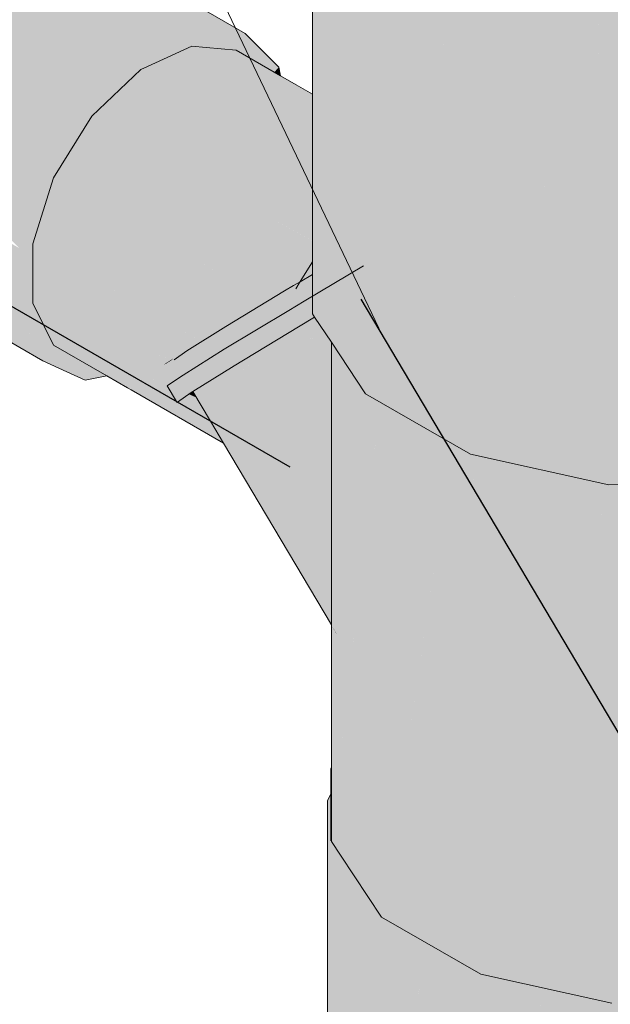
# Model space of a CAD drawing. Header units: millimetres. Extents: x -261 to 187, y -214 to 106.
# Tile 241 of 256: x -158.049 to -157.596, y -142.163 to -141.407. Entities that reach past the tile are written whole.
import ezdxf

# ---------------------------------------------------------------- set-up
doc = ezdxf.new("R2010")
doc.units = ezdxf.units.MM
doc.header["$LTSCALE"] = 0.005
doc.header["$MEASUREMENT"] = 0
for name, color, linetype, lineweight in [('AP-Condutos Ar condicionado', 4, 'Continuous', 25), ('AP-Conexões Ar condicionado', 9, 'Continuous', 18), ('AP-Sentido conduto Ar condicionado', 9, 'Continuous', 30), ('DI-Indicação peça', 7, 'Continuous', 15)]:
    doc.layers.add(name, color=color, linetype=linetype, lineweight=lineweight)

msp = doc.modelspace()

# ---------------------------------------------------------------- hatches: boundary and pattern name
at = {"layer": 'AP-Condutos Ar condicionado', "linetype": 'Continuous'}
for points in [[(-158.71097, -141.01693), (-157.78007, -141.55439), (-159.82788, -140.3347)], [(-159.94267, -140.52493), (-159.93912, -140.5321), (-159.8928, -140.55864), (-159.45221, -140.81108), (-159.89829, -140.55082), (-159.45221, -140.81108), (-159.93912, -140.5321), (-159.21078, -140.95526), (-159.93381, -140.54281), (-158.95952, -141.10531), (-157.84193, -141.75055), (-159.80538, -140.59704), (-159.86941, -140.55942), (-159.87313, -140.55796), (-159.86941, -140.55942), (-159.9083, -140.53657), (-159.90792, -140.53711), (-159.87589, -140.55637), (-159.88162, -140.55463), (-159.87589, -140.55637), (-159.88924, -140.55009), (-159.88359, -140.55346), (-159.90093, -140.54707), (-159.88359, -140.55346), (-159.88924, -140.55009), (-159.90109, -140.54685), (-159.91251, -140.54253), (-159.90109, -140.54685), (-159.90164, -140.54606), (-159.90109, -140.54685), (-159.88924, -140.55009), (-159.90354, -140.54335), (-159.88924, -140.55009), (-159.87589, -140.55637), (-159.90792, -140.53711), (-159.907, -140.53843), (-159.90597, -140.5399), (-159.90573, -140.54024), (-159.90597, -140.5399), (-159.907, -140.53843), (-159.90792, -140.53711), (-159.9083, -140.53657), (-159.93118, -140.52313), (-159.93302, -140.52342), (-159.93118, -140.52313), (-159.93924, -140.51839), (-159.93655, -140.52138), (-159.93371, -140.52353), (-159.93655, -140.52138), (-159.93694, -140.5216), (-159.93655, -140.52138), (-159.93924, -140.51839), (-159.94866, -140.51286), (-159.94759, -140.51502), (-159.94178, -140.51837), (-159.94759, -140.51502), (-159.94236, -140.51836), (-159.93821, -140.52084), (-159.94236, -140.51836), (-159.94759, -140.51502), (-159.94743, -140.51533), (-159.94595, -140.51832)], [(-157.93744, -141.67155), (-157.93244, -141.66843), (-157.93142, -141.6673), (-157.93852, -141.67177)], [(-157.92131, -141.69594), (-157.92208, -141.69648), (-157.9119, -141.70024), (-157.91295, -141.69848)]]:
    msp.add_hatch(color=151, dxfattribs=at).paths.add_polyline_path(points)
at = {"layer": 'AP-Conexões Ar condicionado', "linetype": 'Continuous'}
for points in [[(-157.82474, -141.63302), (-157.82302, -141.61851), (-157.82474, -141.63302), (-157.82302, -141.63561), (-157.81022, -141.65486), (-157.81022, -141.64338), (-157.81628, -141.6316), (-157.81022, -141.64338), (-157.81022, -141.62799), (-157.81022, -141.64338), (-157.81008, -141.62791), (-157.81022, -141.62781), (-157.81008, -141.62791), (-157.81022, -141.62757), (-157.81008, -141.62791), (-157.81022, -141.64338), (-157.81022, -141.65486), (-157.784, -141.69429), (-157.79259, -141.6175), (-157.80574, -141.62533), (-157.81022, -141.61113), (-157.81022, -141.62017), (-157.81022, -141.61113), (-157.81553, -141.61405), (-157.81022, -141.61113), (-157.81028, -141.61093), (-157.80574, -141.62533), (-157.79259, -141.6175), (-157.784, -141.69429), (-157.76291, -141.59984), (-157.75417, -141.56068), (-157.784, -141.57845), (-157.784, -141.61239), (-157.784, -141.59528), (-157.784, -141.57845), (-157.79984, -141.55276), (-157.79615, -141.58568), (-157.79439, -141.60147), (-157.81475, -141.59675), (-157.82089, -141.60041), (-157.81475, -141.59675), (-157.81022, -141.5978), (-157.81022, -141.59406), (-157.81022, -141.5978), (-157.79439, -141.60147), (-157.79615, -141.58568), (-157.81022, -141.58438), (-157.79615, -141.58568), (-157.79984, -141.55276), (-157.784, -141.57845), (-157.75417, -141.56068), (-157.784, -141.69429), (-157.70362, -141.74069), (-157.70362, -141.54557), (-157.73958, -141.552), (-157.70362, -141.54557), (-157.71389, -141.5367), (-157.7164, -141.53819), (-157.71389, -141.5367), (-157.74317, -141.51144), (-157.74541, -141.52144), (-157.784, -141.52714), (-157.74541, -141.52144), (-157.74317, -141.51144), (-157.70362, -141.54557), (-157.70682, -141.53242), (-157.70676, -141.53246), (-157.70449, -141.5311), (-157.70676, -141.53246), (-157.70362, -141.53427), (-157.70362, -141.53059), (-157.70362, -141.44667), (-157.70362, -141.43229), (-157.70362, -141.44821), (-157.64744, -141.45335), (-157.70362, -141.44821), (-157.70362, -141.74069), (-157.62619, -141.46132), (-157.63155, -141.4548), (-157.62619, -141.46132), (-157.62456, -141.45544), (-157.6061, -141.3888), (-157.70362, -141.36719), (-157.6061, -141.3888), (-157.59751, -141.39012), (-157.59751, -141.45792), (-157.59751, -141.47178), (-157.5412, -141.46307), (-157.59751, -141.47178), (-157.59751, -141.76422), (-157.51476, -141.46549), (-157.51288, -141.45869), (-157.59751, -141.76422), (-157.48399, -141.76078), (-157.48399, -141.45422), (-157.49136, -141.45536), (-157.48399, -141.45422), (-157.49301, -141.38696), (-157.48399, -141.45422), (-157.48399, -141.38669), (-157.48399, -141.3877), (-157.48399, -141.45422), (-157.48151, -141.45383), (-157.48399, -141.45422), (-157.48399, -141.46882), (-157.481, -141.46742), (-157.48086, -141.45373), (-157.481, -141.46742), (-157.48399, -141.46882), (-157.48399, -141.76078), (-157.43731, -141.44699), (-157.48018, -141.38658), (-157.48399, -141.35438), (-157.59751, -141.35781), (-157.48399, -141.35438), (-157.48018, -141.38658), (-157.43731, -141.44699), (-157.48399, -141.76078), (-157.41016, -141.44279), (-157.40794, -141.43326), (-157.39652, -141.38405), (-157.39101, -141.36034), (-157.40794, -141.43326), (-157.38957, -141.42467), (-157.40794, -141.43326), (-157.48399, -141.76078), (-157.38271, -141.73098), (-157.38271, -141.42147), (-157.38271, -141.3579), (-157.38271, -141.36177), (-157.37679, -141.4187), (-157.38271, -141.36177), (-157.38271, -141.42147), (-157.38271, -141.44075), (-157.37536, -141.43243), (-157.375, -141.41786), (-157.37536, -141.43243), (-157.38271, -141.44075), (-157.38271, -141.73098), (-157.35372, -141.40791), (-157.37346, -141.35517), (-157.38271, -141.32458), (-157.37346, -141.35517), (-157.35372, -141.40791), (-157.38271, -141.73098), (-157.33049, -141.39705), (-157.32755, -141.37827), (-157.32155, -141.3399), (-157.31773, -141.31545), (-157.32755, -141.37827), (-157.31682, -141.36611), (-157.32755, -141.37827), (-157.38271, -141.73098), (-157.31118, -141.67998), (-157.31118, -141.35972), (-157.31118, -141.31078), (-157.29989, -141.29757), (-157.29925, -141.27426), (-157.31118, -141.27358), (-157.29925, -141.27426), (-157.29925, -141.29057), (-157.29778, -141.27434), (-157.29444, -141.23752), (-157.29925, -141.24788), (-157.29925, -141.2341), (-157.29925, -141.24788), (-157.29444, -141.23752), (-157.29778, -141.27434), (-157.28582, -141.27503), (-157.29643, -141.44447), (-157.31118, -141.67998), (-157.29643, -141.6482), (-157.28175, -141.61658), (-157.28175, -141.26627), (-157.28175, -141.21018), (-157.28378, -141.27064), (-157.28175, -141.21018), (-157.28943, -141.18221), (-157.29194, -141.20987), (-157.29925, -141.20965), (-157.29194, -141.20987), (-157.28943, -141.18221), (-157.29925, -141.14639), (-157.29925, -141.18294), (-157.29925, -141.14639), (-157.55474, -141.20193), (-157.70362, -141.33429), (-157.71062, -141.36564), (-157.7049, -141.43181), (-157.71062, -141.36564), (-157.72381, -141.42472), (-157.72822, -141.44447), (-157.72559, -141.4327), (-157.7274, -141.42864), (-157.72559, -141.4327), (-157.72723, -141.42879), (-157.7301, -141.42236), (-157.73021, -141.42232), (-157.7301, -141.42236), (-157.75981, -141.35579), (-157.73702, -141.41977), (-157.73717, -141.41971), (-157.73686, -141.42023), (-157.72992, -141.4397), (-157.74204, -141.41789), (-157.74451, -141.41342), (-157.74221, -141.41782), (-157.73036, -141.4404), (-157.73263, -141.44408), (-157.75136, -141.47437), (-157.73263, -141.44408), (-157.73036, -141.4404), (-157.74221, -141.41782), (-157.75023, -141.41481), (-157.76387, -141.4097), (-157.77026, -141.4073), (-157.75857, -141.44176), (-157.7528, -141.47669), (-157.75909, -141.48686), (-157.74747, -141.50895), (-157.75909, -141.48686), (-157.76057, -141.48925), (-157.75271, -141.50593), (-157.76057, -141.48925), (-157.7661, -141.4982), (-157.76821, -141.50161), (-157.77125, -141.50652), (-157.76821, -141.50161), (-157.7661, -141.4982), (-157.76057, -141.48925), (-157.75909, -141.48686), (-157.7528, -141.47669), (-157.75857, -141.44176), (-157.77026, -141.4073), (-157.77276, -141.40637), (-157.784, -141.37832), (-157.784, -141.40215), (-157.784, -141.43949), (-157.784, -141.48787), (-157.784, -141.49916), (-157.784, -141.48787), (-157.78792, -141.4856), (-157.784, -141.48787), (-157.784, -141.43949), (-157.784, -141.37832), (-157.77276, -141.40637), (-157.77026, -141.4073), (-157.76387, -141.4097), (-157.77841, -141.38328), (-157.76387, -141.4097), (-157.75023, -141.41481), (-157.74221, -141.41782), (-157.76648, -141.39389), (-157.74221, -141.41782), (-157.74451, -141.41342), (-157.74204, -141.41789), (-157.72992, -141.4397), (-157.74148, -141.41809), (-157.72992, -141.4397), (-157.73686, -141.42023), (-157.73764, -141.41953), (-157.74349, -141.41433), (-157.73764, -141.41953), (-157.73686, -141.42023), (-157.73717, -141.41971), (-157.73702, -141.41977), (-157.75981, -141.35579), (-157.77187, -141.36129), (-157.75981, -141.35579), (-157.77345, -141.35171), (-157.77507, -141.35135), (-157.784, -141.32363), (-157.784, -141.34937), (-157.784, -141.36682), (-157.79255, -141.37072), (-157.784, -141.36682), (-157.784, -141.32363), (-157.77507, -141.35135), (-157.77345, -141.35171), (-157.75981, -141.35579), (-157.76057, -141.35457), (-157.75981, -141.35579), (-157.76022, -141.35464), (-157.77747, -141.3274), (-157.76022, -141.35464), (-157.76797, -141.33288), (-157.76022, -141.35464), (-157.75981, -141.35579), (-157.75825, -141.35508), (-157.75981, -141.35579), (-157.7301, -141.42236), (-157.72723, -141.42879), (-157.72989, -141.42244), (-157.72723, -141.42879), (-157.72559, -141.4327), (-157.72514, -141.43065), (-157.72612, -141.42978), (-157.72514, -141.43065), (-157.72728, -141.42342), (-157.72914, -141.42272), (-157.72728, -141.42342), (-157.75806, -141.35512), (-157.72728, -141.42342), (-157.72514, -141.43065), (-157.72381, -141.42472), (-157.72647, -141.42372), (-157.72381, -141.42472), (-157.73889, -141.35937), (-157.72381, -141.42472), (-157.71069, -141.36595), (-157.71162, -141.36541), (-157.74085, -141.34854), (-157.7422, -141.34776), (-157.74085, -141.34854), (-157.71069, -141.36595), (-157.70362, -141.33429), (-157.70761, -141.33199), (-157.784, -141.28789), (-157.78673, -141.28379), (-157.81305, -141.2442), (-157.784, -141.28789), (-157.70362, -141.33429), (-157.55474, -141.20193), (-157.81305, -141.16197), (-157.81305, -141.22555), (-157.81305, -141.16197), (-157.81305, -141.15457), (-157.81879, -141.16108), (-157.82474, -141.22662), (-157.81859, -141.28303), (-157.81305, -141.28136), (-157.81305, -141.2735), (-157.80592, -141.30208), (-157.80564, -141.30251), (-157.78795, -141.32135), (-157.79366, -141.36973), (-157.78873, -141.32794), (-157.78795, -141.32135), (-157.79633, -141.31651), (-157.80564, -141.30251), (-157.80592, -141.30208), (-157.80991, -141.29609), (-157.80817, -141.30422), (-157.804, -141.31208), (-157.7942, -141.36925), (-157.804, -141.31208), (-157.80817, -141.30422), (-157.80684, -141.31044), (-157.80817, -141.30422), (-157.80991, -141.29609), (-157.81305, -141.29136), (-157.81305, -141.29429), (-157.81305, -141.29136), (-157.81859, -141.28303), (-157.81305, -141.3029), (-157.81859, -141.28303), (-157.82474, -141.22662), (-157.82474, -141.26352), (-157.82146, -141.27547), (-157.81994, -141.28099), (-157.81619, -141.30504), (-157.81807, -141.28784), (-157.81619, -141.30504), (-157.81305, -141.30611), (-157.81305, -141.30599), (-157.81305, -141.30611), (-157.81305, -141.30685), (-157.81281, -141.30699), (-157.81174, -141.30761), (-157.7945, -141.36898), (-157.79385, -141.37131), (-157.79431, -141.36915), (-157.79385, -141.37131), (-157.80171, -141.43791), (-157.8061, -141.47511), (-157.80171, -141.43791), (-157.79424, -141.37466), (-157.79385, -141.37131), (-157.79502, -141.37184), (-157.79385, -141.37131), (-157.79477, -141.36874), (-157.79622, -141.36745), (-157.79477, -141.36874), (-157.79385, -141.37131), (-157.7945, -141.36898), (-157.81174, -141.30761), (-157.79935, -141.35605), (-157.81174, -141.30761), (-157.81281, -141.30699), (-157.81245, -141.30829), (-157.81281, -141.30699), (-157.81305, -141.30886), (-157.81305, -141.31805), (-157.81305, -141.3205), (-157.80193, -141.36238), (-157.81305, -141.3205), (-157.81305, -141.31805), (-157.81305, -141.30886), (-157.81281, -141.30699), (-157.81305, -141.30737), (-157.81281, -141.30699), (-157.81305, -141.30685), (-157.81552, -141.31121), (-157.81305, -141.33385), (-157.81552, -141.31121), (-157.81305, -141.30685), (-157.81305, -141.30611), (-157.81619, -141.30504), (-157.81666, -141.30477), (-157.81619, -141.30504), (-157.81994, -141.28099), (-157.82122, -141.27908), (-157.81961, -141.30307), (-157.81885, -141.31438), (-157.81305, -141.34327), (-157.81305, -141.34912), (-157.8108, -141.35449), (-157.81305, -141.34912), (-157.81239, -141.35308), (-157.80825, -141.37788), (-157.81239, -141.35308), (-157.81305, -141.34912), (-157.81305, -141.35249), (-157.81305, -141.36131), (-157.81305, -141.38007), (-157.81305, -141.36131), (-157.81305, -141.35249), (-157.81305, -141.34912), (-157.81649, -141.34943), (-157.8144, -141.38068), (-157.81305, -141.38675), (-157.8144, -141.38068), (-157.81305, -141.40072), (-157.81061, -141.43711), (-157.80813, -141.47393), (-157.80735, -141.48568), (-157.81022, -141.56954), (-157.80735, -141.48568), (-157.81022, -141.51), (-157.8189, -141.58358), (-157.81305, -141.534), (-157.80735, -141.48568), (-157.81305, -141.48239), (-157.80735, -141.48568), (-157.81305, -141.47868), (-157.80735, -141.48568), (-157.81228, -141.47154), (-157.80735, -141.48568), (-157.80813, -141.47393), (-157.81061, -141.43711), (-157.81305, -141.46266), (-157.81305, -141.46934), (-157.81305, -141.47109), (-157.81305, -141.46934), (-157.81305, -141.46266), (-157.81061, -141.43711), (-157.81305, -141.40072), (-157.81305, -141.42817), (-157.81305, -141.43689), (-157.81305, -141.42817), (-157.81305, -141.40072), (-157.8144, -141.38068), (-157.8203, -141.34604), (-157.8144, -141.38068), (-157.81649, -141.34943), (-157.81305, -141.34912), (-157.81305, -141.34327), (-157.81885, -141.31438), (-157.81961, -141.30307), (-157.82057, -141.30251), (-157.81961, -141.30307), (-157.82122, -141.27908), (-157.82474, -141.27378), (-157.82474, -141.30011), (-157.82474, -141.32), (-157.82474, -141.3421), (-157.82474, -141.3854), (-157.82474, -141.43585), (-157.82474, -141.46434), (-157.82474, -141.47564), (-157.82474, -141.59302), (-157.82474, -141.6027), (-157.82474, -141.61953)], [(-158.05181, -141.3163), (-158.08966, -141.31291), (-158.09912, -141.31723), (-158.13075, -141.33403), (-158.12595, -141.32946), (-158.13314, -141.33274), (-158.16414, -141.36227), (-158.17473, -141.37235), (-158.16531, -141.36415), (-158.17473, -141.37235), (-158.17239, -141.3737), (-158.17152, -141.3742), (-158.16952, -141.37096), (-158.13136, -141.33461), (-158.13081, -141.33409), (-157.98129, -141.41451), (-158.13081, -141.33409), (-158.13136, -141.33461), (-158.17152, -141.3742), (-157.9991, -141.47375), (-157.97991, -141.42121), (-157.9991, -141.47375), (-157.97401, -141.44985), (-157.95752, -141.43414), (-157.98185, -141.41182), (-158.06092, -141.33928), (-157.98185, -141.41182), (-157.98813, -141.3813), (-157.98185, -141.41182), (-157.95752, -141.43414), (-157.9235, -141.41862), (-157.98903, -141.37693), (-157.9235, -141.41862), (-157.92251, -141.41817), (-157.93823, -141.40225), (-157.94262, -141.39781), (-157.99042, -141.37021), (-157.94262, -141.39781), (-157.93823, -141.40225), (-157.92251, -141.41817), (-157.91404, -141.41431), (-157.95536, -141.38492), (-157.99289, -141.35822), (-157.95536, -141.38492), (-157.97042, -141.36967), (-157.95536, -141.38492), (-157.91404, -141.41431), (-157.87618, -141.4177), (-157.98508, -141.35482), (-157.99474, -141.34925)], [(-158.17473, -141.37235), (-158.20721, -141.42488), (-158.20452, -141.42757), (-158.204, -141.42673), (-158.20452, -141.42757), (-158.04937, -141.58266), (-158.03159, -141.52628), (-158.17211, -141.37516), (-158.03159, -141.52628), (-158.03921, -141.55044), (-158.04175, -141.55851), (-158.03921, -141.55439), (-158.04175, -141.55851), (-158.04937, -141.58266), (-158.03921, -141.57929), (-158.03454, -141.54685), (-158.03921, -141.57929), (-157.94653, -141.54853), (-158.02318, -141.52848), (-157.9939, -141.48114), (-157.9991, -141.47375), (-158.17152, -141.3742)], [(-157.62456, -141.45544), (-157.70362, -141.74069), (-157.59751, -141.76422), (-157.59751, -141.45792), (-157.59751, -141.3907), (-157.59751, -141.39012), (-157.59981, -141.39019), (-157.60606, -141.39038), (-157.60453, -141.45728), (-157.6061, -141.3888)], [(-157.85395, -141.44748), (-157.85048, -141.4437), (-157.86149, -141.43256), (-157.87618, -141.4177), (-157.8924, -141.41625), (-157.91404, -141.41431), (-157.90204, -141.42064), (-157.91404, -141.41431), (-157.9235, -141.41862), (-157.93267, -141.4228), (-157.93889, -141.42564), (-157.93593, -141.42591), (-157.93889, -141.42564), (-157.95752, -141.43414), (-157.94685, -141.43632), (-157.9391, -141.42893), (-157.93668, -141.42663), (-157.9391, -141.42893), (-157.94685, -141.43632), (-157.93965, -141.43779), (-157.92577, -141.43146), (-157.92496, -141.42689), (-157.94653, -141.54853), (-157.91725, -141.42758), (-157.90628, -141.42856), (-157.91611, -141.42288), (-157.91207, -141.42522), (-157.91099, -141.42472), (-157.90564, -141.42228), (-157.91099, -141.42472), (-157.91207, -141.42522), (-157.90628, -141.42856), (-157.89828, -141.42928), (-157.88314, -141.43063), (-157.86072, -141.45487), (-157.87033, -141.43177), (-157.8669, -141.44)], [(-158.12675, -141.60147), (-158.03288, -141.66639), (-158.04937, -141.63315), (-158.04324, -141.6455), (-158.03921, -141.65363), (-158.03159, -141.66899), (-158.03921, -141.65137), (-158.04125, -141.64666), (-158.03921, -141.65137), (-158.03921, -141.64783), (-158.03921, -141.65137), (-158.03159, -141.66899), (-158.0312, -141.65245), (-158.03095, -141.64142), (-158.03921, -141.63666), (-158.04769, -141.63176), (-158.03921, -141.64241), (-158.04769, -141.63176), (-158.03095, -141.64142), (-158.02318, -141.65709), (-157.98239, -141.68064), (-157.96662, -141.68974), (-157.9637, -141.69143), (-157.89395, -141.73054), (-157.894, -141.73045), (-157.9635, -141.69128), (-157.96644, -141.68962), (-157.96178, -141.68672), (-157.96644, -141.68962), (-157.9635, -141.69128), (-157.894, -141.73045), (-157.89554, -141.72785), (-157.89625, -141.72666), (-157.95843, -141.68771), (-157.96087, -141.68615), (-157.95843, -141.68771), (-157.89625, -141.72666), (-157.89629, -141.72658), (-157.95832, -141.68763), (-157.95636, -141.68625), (-157.96077, -141.68609), (-157.97261, -141.67866), (-157.96077, -141.68609), (-157.95636, -141.68625), (-157.95902, -141.685), (-157.95778, -141.68423), (-157.95902, -141.685), (-157.95636, -141.68625), (-157.95499, -141.68528), (-157.95731, -141.68394), (-157.96805, -141.67774), (-157.95731, -141.68394), (-157.95621, -141.68325), (-157.95731, -141.68394), (-157.95499, -141.68528), (-157.95636, -141.68625), (-157.95832, -141.68763), (-157.89629, -141.72658), (-157.89842, -141.723), (-157.94047, -141.69366), (-157.95374, -141.6844), (-157.95578, -141.68298), (-157.95374, -141.6844), (-157.94197, -141.69261), (-157.94047, -141.69366), (-157.9292, -141.70152), (-157.92753, -141.70269), (-157.89842, -141.723), (-157.9001, -141.72016), (-157.92804, -141.70182), (-157.9001, -141.72016), (-157.85531, -141.74283), (-157.86356, -141.72619), (-157.91648, -141.69252), (-157.91367, -141.69726), (-157.91949, -141.69465), (-157.91973, -141.69482), (-157.92132, -141.69595), (-157.92155, -141.69611), (-157.91136, -141.70116), (-157.92163, -141.69617), (-157.92191, -141.69637), (-157.92248, -141.69677), (-157.91084, -141.70203), (-157.92248, -141.69677), (-157.92287, -141.69705), (-157.92466, -141.69831), (-157.92583, -141.69914), (-157.90592, -141.71034), (-157.92583, -141.69914), (-157.92607, -141.69931), (-157.92643, -141.69956), (-157.92668, -141.69974), (-157.92703, -141.69999), (-157.90413, -141.71335), (-157.9272, -141.70011), (-157.92724, -141.70013), (-157.92783, -141.70055), (-157.92794, -141.70063), (-157.90368, -141.71412), (-157.90297, -141.71531), (-157.90368, -141.71412), (-157.92815, -141.70078), (-157.92851, -141.70103), (-157.92886, -141.70128), (-157.92851, -141.70103), (-157.92893, -141.70033), (-157.92915, -141.69996), (-157.92927, -141.69975), (-157.93002, -141.69848), (-157.93015, -141.69826), (-157.94103, -141.69195), (-157.93015, -141.69826), (-157.93023, -141.69812), (-157.94093, -141.69188), (-157.93023, -141.69812), (-157.93072, -141.6973), (-157.93119, -141.6965), (-157.94037, -141.69148), (-157.93119, -141.6965), (-157.93153, -141.69593), (-157.93348, -141.69265), (-157.93996, -141.69119), (-157.95298, -141.68386), (-157.93996, -141.69119), (-157.93348, -141.69265), (-157.93417, -141.69149), (-157.93796, -141.68977), (-157.93417, -141.69149), (-157.93534, -141.68951), (-157.93536, -141.68947), (-157.93664, -141.68884), (-157.93536, -141.68947), (-157.93553, -141.68918), (-157.936, -141.68839), (-157.93647, -141.68872), (-157.936, -141.68839), (-157.9361, -141.68822), (-157.95021, -141.68191), (-157.95512, -141.68257), (-157.96437, -141.67699), (-157.95512, -141.68257), (-157.95268, -141.68105), (-157.95512, -141.68257), (-157.95021, -141.68191), (-157.95211, -141.68069), (-157.95021, -141.68191), (-157.93611, -141.6882), (-157.9359, -141.68831), (-157.93502, -141.68769), (-157.93287, -141.68617), (-157.93692, -141.68684), (-157.93287, -141.68617), (-157.93826, -141.68457), (-157.94933, -141.68128), (-157.93826, -141.68457), (-157.93287, -141.68617), (-157.93963, -141.68227), (-157.9334, -141.68587), (-157.93287, -141.68617), (-157.92524, -141.68078), (-157.92397, -141.67988), (-157.92124, -141.67795), (-157.92892, -141.67153), (-157.94159, -141.67896), (-157.92892, -141.67153), (-157.91324, -141.67292), (-157.91319, -141.67289), (-157.92965, -141.6703), (-157.93056, -141.67015), (-157.94253, -141.67737), (-157.93056, -141.67015), (-157.94273, -141.67704), (-157.94573, -141.67875), (-157.95135, -141.68022), (-157.94573, -141.67875), (-157.9482, -141.67825), (-157.95943, -141.67599), (-157.9482, -141.67825), (-157.94573, -141.67875), (-157.94742, -141.67777), (-157.94573, -141.67875), (-157.94273, -141.67704), (-157.93056, -141.67015), (-157.93244, -141.66937), (-157.93476, -141.671), (-157.9429, -141.67675), (-157.93476, -141.671), (-157.94368, -141.67544), (-157.94548, -141.67656), (-157.94368, -141.67544), (-157.93476, -141.671), (-157.93244, -141.66937), (-157.93744, -141.67155), (-157.93244, -141.66937), (-157.93529, -141.67021), (-157.94507, -141.67309), (-157.95282, -141.67466), (-157.94507, -141.67309), (-157.93529, -141.67021), (-157.93502, -141.67004), (-157.9453, -141.6727), (-157.93502, -141.67004), (-157.93529, -141.67021), (-157.93244, -141.66937), (-157.93334, -141.66899), (-157.93244, -141.66937), (-157.93056, -141.67015), (-157.92982, -141.67), (-157.89741, -141.66334), (-157.89625, -141.66263), (-157.93055, -141.66878), (-157.89608, -141.6626), (-157.91772, -141.65925), (-157.90954, -141.65415), (-157.90982, -141.65399), (-157.91421, -141.65665), (-157.90982, -141.65399), (-157.91028, -141.65373), (-157.95465, -141.62811), (-157.91566, -141.65752), (-157.92141, -141.661), (-157.92107, -141.66134), (-157.92141, -141.661), (-157.93153, -141.66713), (-157.92141, -141.661), (-157.91566, -141.65752), (-157.95465, -141.62811), (-158.03921, -141.57929), (-157.93307, -141.66806), (-157.93193, -141.66901), (-157.93261, -141.66778), (-157.93121, -141.66766), (-157.93086, -141.66825), (-157.93121, -141.66766), (-157.93261, -141.66778), (-157.9323, -141.66834), (-157.93193, -141.66901), (-157.93282, -141.66866), (-157.95215, -141.66114), (-157.9328, -141.66865), (-157.93193, -141.66901), (-157.93255, -141.6685), (-157.95252, -141.66052), (-157.93255, -141.6685), (-157.96277, -141.64321), (-158.03921, -141.57929), (-158.03921, -141.62478), (-157.94653, -141.54853), (-158.03921, -141.57929), (-158.04543, -141.59901), (-158.04798, -141.6071), (-158.04543, -141.59901), (-158.04857, -141.6059), (-158.04848, -141.60869), (-158.049, -141.61034), (-158.04848, -141.60869), (-158.04857, -141.6059), (-158.04543, -141.59901), (-158.03921, -141.57929), (-158.04937, -141.58266), (-158.04937, -141.60429), (-158.04937, -141.61152), (-158.04937, -141.63079), (-158.04937, -141.58582), (-158.04937, -141.58266), (-158.22229, -141.48283), (-158.20521, -141.42869), (-158.20478, -141.42731), (-158.20542, -141.42902), (-158.20478, -141.42731), (-158.20721, -141.42488), (-158.21174, -141.43924), (-158.225, -141.48127), (-158.2223, -141.48287), (-158.225, -141.48127), (-158.22248, -141.48341), (-158.09205, -141.59445), (-158.22248, -141.48344), (-158.225, -141.48127), (-158.225, -141.4914), (-158.09372, -141.59479), (-158.05758, -141.62605), (-158.09372, -141.59479), (-158.10705, -141.59748), (-158.09372, -141.59479), (-158.225, -141.4914), (-158.225, -141.52939), (-158.10905, -141.59789), (-158.11008, -141.5981), (-158.10905, -141.59789), (-158.225, -141.53175), (-158.20721, -141.5676), (-158.14289, -141.60473), (-158.04904, -141.65892), (-158.03159, -141.66899), (-158.0397, -141.66323), (-158.03159, -141.66899), (-158.03288, -141.66639)], [(-157.88314, -141.43063), (-157.90628, -141.42856), (-157.91725, -141.42758), (-157.95109, -141.44301), (-157.95643, -141.44545), (-157.94671, -141.4496), (-157.95643, -141.44545), (-157.9939, -141.48113), (-158.02318, -141.52848), (-157.85903, -141.62325), (-157.85592, -141.62137), (-157.83921, -141.61125), (-157.83764, -141.6103), (-157.84255, -141.60624), (-157.83764, -141.6103), (-157.83921, -141.61125), (-157.84617, -141.61546), (-157.83918, -141.6113), (-157.8377, -141.61042), (-157.83422, -141.60835), (-157.8341, -141.60816), (-157.83756, -141.61374), (-157.83213, -141.62191), (-157.82474, -141.60823), (-157.82474, -141.60633), (-157.82474, -141.60249), (-157.82474, -141.59302), (-157.82474, -141.58575), (-157.82474, -141.58478), (-157.82474, -141.58318), (-157.82474, -141.5788), (-157.82474, -141.57696), (-157.88326, -141.54501), (-157.82474, -141.57692), (-157.88457, -141.54304), (-157.82474, -141.57692), (-157.82474, -141.57611), (-157.93597, -141.46575), (-157.94513, -141.45197), (-157.93597, -141.46575), (-157.82474, -141.57611), (-157.82474, -141.56878), (-157.82474, -141.52148), (-157.83579, -141.5151), (-157.82474, -141.52148), (-157.82474, -141.50844), (-157.83988, -141.49521), (-157.82474, -141.50844), (-157.82474, -141.50041), (-157.82474, -141.49548), (-157.82474, -141.48099), (-157.84524, -141.46915), (-157.82474, -141.48099), (-157.82474, -141.48001), (-157.82474, -141.47829), (-157.82474, -141.47689), (-157.84603, -141.4653), (-157.82474, -141.47689), (-157.82474, -141.4764), (-157.82474, -141.47564), (-157.84649, -141.46308), (-157.82474, -141.47564), (-157.82474, -141.47244), (-157.82474, -141.47121), (-157.82474, -141.46989), (-157.84817, -141.45493), (-157.82474, -141.46989), (-157.82474, -141.46974), (-157.82474, -141.46867), (-157.82474, -141.46835), (-157.82771, -141.46673), (-157.82474, -141.46835), (-157.82474, -141.46648), (-157.83196, -141.46244), (-157.84853, -141.45317), (-157.83196, -141.46244), (-157.82474, -141.46648), (-157.82474, -141.46434), (-157.83716, -141.45717), (-157.84913, -141.45026)], [(-157.98036, -141.45923), (-157.94653, -141.54853), (-157.95643, -141.44544), (-157.93965, -141.43779), (-157.95752, -141.43414), (-157.97533, -141.4511), (-157.97788, -141.45522), (-157.97533, -141.4511), (-157.98129, -141.45678), (-157.9991, -141.47375), (-157.98641, -141.46903), (-157.97785, -141.46585)], [(-157.85048, -141.4437), (-157.85395, -141.44748), (-157.84913, -141.45026)], [(-157.9939, -141.48114), (-157.97785, -141.46585), (-157.9991, -141.47375)], [(-157.89857, -141.64731), (-157.86797, -141.64552), (-157.84881, -141.63392), (-157.84754, -141.62988), (-157.88052, -141.63606), (-157.88006, -141.63597), (-157.85903, -141.62325), (-157.85952, -141.62297), (-158.02318, -141.52848), (-158.03921, -141.57929)], [(-157.70682, -141.53242), (-157.70681, -141.53248), (-157.70676, -141.53246)], [(-157.70681, -141.53248), (-157.70362, -141.54557), (-157.70362, -141.53427), (-157.70676, -141.53246)], [(-158.03921, -141.57929), (-157.90982, -141.65399), (-157.90403, -141.65048), (-157.89869, -141.64725)], [(-157.84285, -141.63032), (-157.89229, -141.66024), (-157.8848, -141.67288), (-157.83536, -141.64296), (-157.82302, -141.63561), (-157.82475, -141.63301), (-157.78549, -141.59617), (-157.83116, -141.62336)], [(-157.89111, -141.64266), (-157.88394, -141.65477), (-157.85096, -141.63514), (-157.85069, -141.63498), (-157.85096, -141.63514), (-157.88394, -141.65477), (-157.88376, -141.65507), (-157.85077, -141.63511), (-157.84285, -141.63032), (-157.84146, -141.62947), (-157.84351, -141.62337), (-157.84146, -141.62949), (-157.84026, -141.62877), (-157.83985, -141.62853), (-157.8388, -141.6279), (-157.83116, -141.62336), (-157.82474, -141.61953), (-157.82474, -141.61853), (-157.82474, -141.61793), (-157.83156, -141.62277), (-157.82474, -141.61793), (-157.82474, -141.61396), (-157.82474, -141.60962), (-157.83456, -141.61825), (-157.82474, -141.60962), (-157.82474, -141.60805), (-157.82474, -141.60683), (-157.82474, -141.6065), (-157.83572, -141.6165), (-157.82474, -141.6065), (-157.82474, -141.6027), (-157.83597, -141.61613), (-157.84247, -141.6217), (-157.83597, -141.61613), (-157.83756, -141.61374), (-157.83597, -141.61613), (-157.82474, -141.6027), (-157.83422, -141.60835), (-157.83918, -141.6113), (-157.84617, -141.61546)], [(-157.83667, -141.64375), (-157.84146, -141.62947), (-157.85077, -141.63511)], [(-157.83131, -141.64055), (-157.82474, -141.65163), (-157.81022, -141.67614), (-157.81022, -141.65486), (-157.82302, -141.63561), (-157.82474, -141.63664)], [(-158.02318, -141.65709), (-158.03095, -141.64142), (-158.03159, -141.66899), (-158.01301, -141.67758), (-158.01757, -141.64915)], [(-157.92107, -141.66134), (-157.91395, -141.67335), (-157.91378, -141.67363), (-157.91169, -141.67233), (-157.91189, -141.6721), (-157.91169, -141.67233), (-157.89229, -141.66024), (-157.88557, -141.65605), (-157.89111, -141.64266)], [(-157.90982, -141.65399), (-157.90954, -141.65415), (-157.90383, -141.65059), (-157.89857, -141.64731), (-157.89869, -141.64725), (-157.90403, -141.65048)], [(-157.89111, -141.64266), (-157.88553, -141.65615), (-157.88376, -141.65507)], [(-157.87366, -141.67212), (-157.81022, -141.77919), (-157.81022, -141.77073), (-157.81022, -141.73985), (-157.81022, -141.72251), (-157.81022, -141.68558), (-157.83667, -141.64375), (-157.84538, -141.64902), (-157.86775, -141.66256), (-157.87627, -141.66772)], [(-157.81022, -141.68558), (-157.81022, -141.67863), (-157.83269, -141.64134), (-157.83667, -141.64375)], [(-157.81022, -141.67863), (-157.81022, -141.67614), (-157.83131, -141.64055), (-157.83267, -141.64136)], [(-158.0156, -141.66146), (-158.01301, -141.67758), (-157.9991, -141.68402), (-158.00904, -141.66525)], [(-157.92252, -141.67908), (-157.91437, -141.674), (-157.91378, -141.67363), (-157.92107, -141.66134), (-157.93086, -141.66825)], [(-157.92815, -141.70078), (-157.91775, -141.69342), (-157.91673, -141.69209), (-157.91668, -141.69218), (-157.91663, -141.69215), (-157.91565, -141.69156), (-157.91663, -141.69215), (-157.91668, -141.69218), (-157.91626, -141.69237), (-157.91191, -141.68929), (-157.88596, -141.67093), (-157.89229, -141.66024), (-157.92392, -141.67996), (-157.92524, -141.68078)], [(-157.87988, -141.66982), (-157.88557, -141.65605), (-157.91169, -141.67233)], [(-157.8048, -141.98914), (-157.80582, -141.96699), (-157.80591, -141.96726), (-157.80582, -141.96699), (-157.8048, -141.98914), (-157.80047, -141.95002), (-157.80517, -141.96491), (-157.80047, -141.95002), (-157.79472, -141.898), (-157.79147, -141.86869), (-157.77387, -141.70953), (-157.77289, -141.7007), (-157.77987, -141.69667), (-157.784, -141.69429), (-157.80628, -141.68142), (-157.80678, -141.68114), (-157.80628, -141.68142), (-157.784, -141.69429), (-157.80814, -141.65799), (-157.80874, -141.65708), (-157.80986, -141.6554), (-157.81022, -141.65486), (-157.81022, -141.67915), (-157.80981, -141.67939), (-157.81022, -141.67915), (-157.81022, -141.87184), (-157.80649, -141.87772), (-157.80949, -141.67957), (-157.80829, -141.68026), (-157.80949, -141.67957), (-157.80649, -141.87772), (-157.81022, -141.87184), (-157.80667, -141.87783), (-157.80648, -141.87814), (-157.79623, -141.87205), (-157.79626, -141.87153), (-157.80736, -141.6808), (-157.79623, -141.87205), (-157.80635, -141.87836), (-157.806, -141.87896), (-157.80635, -141.87836), (-157.79625, -141.87206), (-157.80648, -141.87814), (-157.80648, -141.87844), (-157.80647, -141.8793), (-157.80648, -141.87844), (-157.80678, -141.8779), (-157.80708, -141.87808), (-157.8068, -141.87864), (-157.80708, -141.87808), (-157.80678, -141.8779), (-157.81022, -141.87184), (-157.80985, -141.87975), (-157.80982, -141.88052), (-157.80976, -141.88163), (-157.80982, -141.88052), (-157.80985, -141.87975), (-157.81022, -141.87184), (-157.81022, -141.87998), (-157.81022, -141.88077), (-157.81022, -141.88195), (-157.81022, -141.98092), (-157.81022, -142.00081), (-157.81022, -142.03809), (-157.80327, -142.04853), (-157.77167, -142.09607), (-157.73181, -141.83189), (-157.77167, -141.91776), (-157.73221, -141.83276), (-157.73181, -141.83189), (-157.76626, -141.85337), (-157.76876, -141.85493), (-157.76874, -141.85487), (-157.73289, -141.73571), (-157.77088, -141.85616), (-157.77091, -141.85627), (-157.77167, -141.85868), (-157.77091, -141.85627), (-157.77091, -141.85618), (-157.77155, -141.72564), (-157.77167, -141.70141), (-157.77167, -141.72561), (-157.77167, -141.85664), (-157.77167, -141.85674), (-157.77167, -141.70141), (-157.77265, -141.70084), (-157.78724, -141.86644), (-157.79232, -141.92417), (-157.79646, -141.97117), (-157.80327, -141.98585), (-157.79646, -141.97117), (-157.79232, -141.92417), (-157.78724, -141.86644), (-157.7872, -141.86604), (-157.77265, -141.70084), (-157.77289, -141.7007), (-157.79147, -141.86863), (-157.79152, -141.86912), (-157.80047, -141.95002), (-157.80327, -141.97533)], [(-157.9991, -141.68402), (-157.98239, -141.68064), (-157.99497, -141.67337), (-158.00904, -141.66525)], [(-157.93056, -141.67015), (-157.91319, -141.67289), (-157.89769, -141.66351)], [(-157.92982, -141.67), (-157.89769, -141.66351), (-157.89743, -141.66335)], [(-157.84791, -141.7471), (-157.87988, -141.66982), (-157.90205, -141.68363), (-157.90382, -141.68474)], [(-157.84791, -141.7471), (-157.81022, -141.83821), (-157.81022, -141.79616), (-157.81022, -141.77919), (-157.81952, -141.76349), (-157.87627, -141.66772), (-157.87783, -141.66867), (-157.87985, -141.66989)], [(-157.92892, -141.67153), (-157.92137, -141.67784), (-157.92101, -141.67814), (-157.91381, -141.67365), (-157.91433, -141.67358), (-157.91324, -141.67292)], [(-157.91643, -141.6926), (-157.8848, -141.67288), (-157.88596, -141.67093), (-157.91626, -141.69237), (-157.91648, -141.69252)], [(-157.92893, -141.70033), (-157.92851, -141.70103), (-157.92815, -141.70078), (-157.92801, -141.69982), (-157.92524, -141.68078), (-157.92835, -141.70003), (-157.92844, -141.70061), (-157.92524, -141.68078), (-157.936, -141.68839)], [(-157.91648, -141.69252), (-157.92397, -141.67988), (-157.93287, -141.68617)], [(-157.92388, -141.67993), (-157.92101, -141.67814), (-157.92124, -141.67795), (-157.92397, -141.67988)], [(-157.81022, -141.87184), (-157.81022, -141.87098), (-157.81022, -141.84985), (-157.81022, -141.84945), (-157.81022, -141.84842), (-157.81022, -141.83821), (-157.84183, -141.76179), (-157.84791, -141.7471), (-157.88187, -141.7275), (-157.8718, -141.74448), (-157.87716, -141.74139), (-157.87943, -141.74008), (-157.87716, -141.74139), (-157.8718, -141.74448), (-157.88187, -141.7275), (-157.84791, -141.7471), (-157.90382, -141.68474), (-157.90629, -141.68628), (-157.90674, -141.68656), (-157.90748, -141.68702), (-157.88794, -141.72399), (-157.90748, -141.68702), (-157.91351, -141.69078), (-157.91455, -141.69143), (-157.91643, -141.6926), (-157.90297, -141.71531), (-157.89291, -141.7323)], [(-157.9637, -141.69143), (-157.89291, -141.7323), (-157.89395, -141.73054)], [(-157.9359, -141.68831), (-157.9361, -141.68822), (-157.936, -141.68839)], [(-157.91367, -141.69726), (-157.91643, -141.6926), (-157.91775, -141.69342), (-157.9189, -141.69424), (-157.91949, -141.69465)], [(-157.9169, -141.69231), (-157.91775, -141.69342), (-157.91643, -141.6926), (-157.91668, -141.69218), (-157.91673, -141.69209)], [(-157.91668, -141.69218), (-157.91648, -141.69252), (-157.91626, -141.69237)], [(-157.86356, -141.72619), (-157.91144, -141.68949), (-157.91639, -141.69258)], [(-157.90413, -141.71335), (-157.92709, -141.70003), (-157.9272, -141.70011)], [(-157.90413, -141.71335), (-157.92703, -141.69999), (-157.92709, -141.70003)], [(-157.91136, -141.70116), (-157.92155, -141.69611), (-157.92162, -141.69616)], [(-157.90368, -141.71412), (-157.92794, -141.70063), (-157.92813, -141.70076)], [(-157.77167, -142.09607), (-157.71413, -141.82181), (-157.7139, -141.82073), (-157.70341, -141.77071), (-157.69782, -141.74405), (-157.6974, -141.74207), (-157.70362, -141.74069), (-157.71412, -141.73463), (-157.71293, -141.73863), (-157.71412, -141.73463), (-157.72751, -141.7354), (-157.71412, -141.73463), (-157.72972, -141.72563), (-157.75242, -141.71252), (-157.73245, -141.7343), (-157.75242, -141.71252), (-157.77161, -141.70144), (-157.73445, -141.73386), (-157.77161, -141.70144), (-157.77167, -141.70141), (-157.77155, -141.72564), (-157.77091, -141.85618), (-157.7715, -141.72565), (-157.73516, -141.7337), (-157.7715, -141.72565), (-157.77091, -141.85627), (-157.73289, -141.73571), (-157.76876, -141.85493), (-157.73181, -141.83189), (-157.73191, -141.83258)], [(-157.70341, -141.77071), (-157.77167, -142.09607), (-157.69562, -142.13997), (-157.69562, -141.75393), (-157.69562, -141.76718), (-157.69562, -142.13997), (-157.64063, -141.76552), (-157.63909, -141.755), (-157.6908, -141.74354), (-157.69562, -141.74247), (-157.6974, -141.74207)], [(-157.5974, -141.76424), (-157.63909, -141.755), (-157.69562, -142.13997)], [(-157.59739, -141.76421), (-157.69562, -142.13997), (-157.5952, -142.16223), (-157.48778, -142.15898), (-157.48778, -141.7609), (-157.48998, -141.76096), (-157.5952, -141.76415)], [(-157.81022, -141.87184), (-157.80678, -141.8779), (-157.80648, -141.87814), (-157.80667, -141.87783)], [(-157.80678, -141.8779), (-157.80648, -141.87844), (-157.80648, -141.87814)], [(-157.79002, -142.06847), (-157.79002, -142.08547), (-157.77167, -142.09607), (-157.77088, -142.09652), (-157.76965, -142.09723), (-157.73364, -142.07411), (-157.70271, -141.97602), (-157.76144, -141.93856), (-157.80618, -141.99212), (-157.79002, -142.02918), (-157.80327, -141.99879), (-157.80327, -142.03883), (-157.79894, -142.05506), (-157.79002, -142.11032)], [(-157.32182, -142.10824), (-157.30894, -142.08496), (-157.30894, -142.06145), (-157.30894, -142.05205), (-157.30894, -142.0495), (-157.30894, -141.98238), (-157.31507, -142.06271), (-157.30726, -141.96044), (-157.32182, -142.0425), (-157.33893, -142.02518), (-157.36413, -142.02293), (-157.37006, -142.11517), (-157.36724, -142.11316), (-157.37006, -142.11517), (-157.36413, -142.02293), (-157.39308, -142.03613), (-157.42076, -142.0625), (-157.44239, -142.09748), (-157.37389, -142.11791), (-157.37267, -142.11704), (-157.37389, -142.11791), (-157.44239, -142.09748), (-157.53004, -142.06203), (-157.62146, -142.01938), (-157.73364, -142.07411), (-157.697, -142.13917), (-157.65004, -142.11), (-157.697, -142.13917), (-157.69562, -142.13997), (-157.65004, -142.16629), (-157.65004, -142.15008), (-157.65004, -142.16389), (-157.60295, -142.16246), (-157.6006, -142.16103), (-157.5952, -142.16223), (-157.55191, -142.17182), (-157.55191, -142.16092), (-157.55191, -142.13139), (-157.55191, -142.16092), (-157.55191, -142.17785), (-157.50055, -142.16274), (-157.50581, -142.15953), (-157.49462, -142.15919), (-157.48778, -142.15898), (-157.45422, -142.13501), (-157.37558, -142.11911), (-157.45422, -142.13501), (-157.48778, -142.15898), (-157.50055, -142.16274), (-157.55191, -142.19349), (-157.53004, -142.23759), (-157.44239, -142.19249), (-157.42076, -142.20249), (-157.39308, -142.19689), (-157.36413, -142.17667), (-157.33893, -142.14531), (-157.32182, -142.10824), (-157.37184, -142.12033), (-157.45422, -142.16862), (-157.45422, -142.15797), (-157.45422, -142.14911), (-157.45422, -142.16862), (-157.39535, -142.13179), (-157.45422, -142.16862), (-157.40246, -142.13827), (-157.39196, -142.13079), (-157.3791, -142.12162), (-157.39196, -142.13079), (-157.40246, -142.13827), (-157.3874, -142.12945), (-157.37184, -142.12033), (-157.37152, -142.11621), (-157.37184, -142.12033), (-157.35719, -142.106), (-157.37184, -142.12033), (-157.33802, -142.11216), (-157.34615, -142.09813), (-157.31686, -142.06657), (-157.34615, -142.09813), (-157.32171, -142.07701), (-157.32427, -142.08253), (-157.34615, -142.09813), (-157.33802, -142.11216), (-157.31995, -142.07945), (-157.33802, -142.11216), (-157.32182, -142.10824), (-157.31664, -142.07709), (-157.31577, -142.07188)], [(-157.81022, -142.01707), (-157.81022, -142.00144), (-157.81022, -142.00081), (-157.81022, -141.98286), (-157.81022, -141.98174), (-157.81022, -141.98148), (-157.81022, -141.98092), (-157.81057, -141.98205), (-157.81057, -142.00157), (-157.81057, -142.03756)], [(-157.81305, -142.41331), (-157.81057, -142.36251), (-157.81022, -142.35522), (-157.80327, -142.21286), (-157.81305, -142.41331), (-157.80327, -142.44894), (-157.79622, -142.47465), (-157.75476, -142.22385), (-157.74121, -142.14188), (-157.73764, -142.12033), (-157.73764, -142.13066), (-157.73764, -142.52673), (-157.71521, -142.13563), (-157.73764, -142.52673), (-157.65034, -142.16612), (-157.64744, -142.15415), (-157.64744, -142.16381), (-157.64744, -142.56055), (-157.621, -142.16301), (-157.64744, -142.56055), (-157.54381, -142.17362), (-157.5412, -142.16387), (-157.5412, -142.1747), (-157.5412, -142.57026), (-157.4397, -142.15753), (-157.43731, -142.14779), (-157.47956, -142.15873), (-157.43731, -142.14779), (-157.43731, -142.16312), (-157.43731, -142.26771), (-157.43731, -142.35847), (-157.43731, -142.55419), (-157.37542, -142.22439), (-157.38899, -142.2076), (-157.42945, -142.15752), (-157.38899, -142.2076), (-157.37542, -142.22439), (-157.43731, -142.55419), (-157.35372, -142.51511), (-157.35372, -142.17736), (-157.35372, -142.16371), (-157.35372, -142.10871), (-157.36718, -142.18047), (-157.35587, -142.12017), (-157.35372, -142.10871), (-157.35372, -142.14597), (-157.35372, -142.16371), (-157.35372, -142.16592), (-157.3498, -142.15884), (-157.35123, -142.14061), (-157.3498, -142.15884), (-157.35372, -142.16592), (-157.35372, -142.17736), (-157.35372, -142.36095), (-157.31703, -142.14059), (-157.34597, -142.16057), (-157.31703, -142.14059), (-157.33893, -142.14531), (-157.34842, -142.15712), (-157.33893, -142.14531), (-157.31703, -142.14059), (-157.32769, -142.13133), (-157.3311, -142.12836), (-157.33235, -142.12728), (-157.34139, -142.11942), (-157.33235, -142.12728), (-157.3311, -142.12836), (-157.32182, -142.10824), (-157.31415, -142.09162), (-157.33209, -142.09937), (-157.31415, -142.09162), (-157.32182, -142.10824), (-157.3311, -142.12836), (-157.32769, -142.13133), (-157.31703, -142.14059), (-157.31452, -142.11494), (-157.31215, -142.09076), (-157.31452, -142.11494), (-157.31703, -142.14059), (-157.3123, -142.11219), (-157.31703, -142.14059), (-157.35372, -142.36095), (-157.35372, -142.51511), (-157.31091, -142.11046), (-157.309, -142.09238), (-157.30894, -142.09176), (-157.35372, -142.51511), (-157.30894, -142.46438), (-157.30488, -142.45978), (-157.30502, -142.07788), (-157.30503, -142.0685), (-157.30512, -142.07806), (-157.30488, -142.05338), (-157.30805, -142.08335), (-157.30894, -142.08496), (-157.30899, -142.08505), (-157.30894, -142.08496), (-157.30805, -142.08335), (-157.30737, -142.07694), (-157.30847, -142.07126), (-157.30821, -142.07876), (-157.30847, -142.07126), (-157.30894, -142.0716), (-157.30894, -142.08034), (-157.30898, -142.08043), (-157.31172, -142.08636), (-157.30898, -142.08043), (-157.30894, -142.08034), (-157.30896, -142.07161), (-157.31037, -142.07262), (-157.30896, -142.07161), (-157.30894, -142.05798), (-157.30894, -142.0716), (-157.30847, -142.07126), (-157.30787, -142.07084), (-157.30847, -142.07126), (-157.30737, -142.07694), (-157.30663, -142.06995), (-157.30488, -142.05338), (-157.30503, -142.0685), (-157.30502, -142.07788), (-157.30488, -142.07762), (-157.30488, -142.0676), (-157.30488, -142.07762), (-157.30502, -142.07788), (-157.30488, -142.45978), (-157.30019, -142.06914), (-157.30488, -142.45978), (-157.29925, -142.39776), (-157.29925, -142.06745), (-157.29975, -142.06835), (-157.29925, -142.06745), (-157.29925, -142.03382), (-157.2998, -142.03712), (-157.29979, -142.0298), (-157.30345, -142.03768), (-157.30355, -142.0379), (-157.30816, -142.04782), (-157.30834, -142.0482), (-157.30894, -142.0495), (-157.30894, -142.05275), (-157.30894, -142.0495), (-157.31035, -142.05254), (-157.31254, -142.05726), (-157.31724, -142.06739), (-157.32187, -142.08082), (-157.33075, -142.09649), (-157.32427, -142.08253), (-157.34137, -142.09472), (-157.34405, -142.09663), (-157.34481, -142.09717), (-157.35811, -142.10666), (-157.37485, -142.11859), (-157.38508, -142.12876), (-157.42431, -142.15385), (-157.38508, -142.12876), (-157.39196, -142.13079), (-157.4162, -142.13792), (-157.42106, -142.13935), (-157.43987, -142.14489), (-157.46354, -142.15185), (-157.48778, -142.15898), (-157.51495, -142.1598), (-157.52039, -142.15997), (-157.54149, -142.16061), (-157.56805, -142.16141), (-157.5952, -142.16223), (-157.62058, -142.15661), (-157.64541, -142.1511), (-157.67025, -142.1456), (-157.69562, -142.13997), (-157.71483, -142.12888), (-157.73364, -142.11802), (-157.75246, -142.10716), (-157.77167, -142.09607), (-157.78141, -142.08142), (-157.77951, -142.09154), (-157.79192, -142.08437), (-157.79622, -142.06825), (-157.79622, -142.08189), (-157.79622, -142.09036), (-157.79661, -142.08911), (-157.79622, -142.09036), (-157.79622, -142.06825), (-157.79715, -142.08736), (-157.79622, -142.06825), (-157.79192, -142.08437), (-157.77951, -142.09154), (-157.78141, -142.08142), (-157.79094, -142.06708), (-157.80048, -142.05274), (-157.80224, -142.05008), (-157.80327, -142.04853), (-157.80327, -142.06765), (-157.80327, -142.04853), (-157.80341, -142.04833), (-157.80381, -142.06593), (-157.81022, -142.34693), (-157.80327, -142.04254), (-157.81022, -142.30587), (-157.80388, -142.06568), (-157.80342, -142.0483), (-157.80693, -142.04303), (-157.81022, -142.03809), (-157.81022, -142.03905), (-157.81022, -142.04529), (-157.81022, -142.03905), (-157.81022, -142.03809), (-157.81022, -142.01859), (-157.81022, -142.01755), (-157.81022, -142.01724), (-157.81022, -142.01552), (-157.81022, -142.007), (-157.81057, -142.00699), (-157.81057, -142.00157), (-157.81305, -142.00691), (-157.81305, -142.03383), (-157.81118, -142.03664), (-157.81305, -142.03383), (-157.81305, -142.03617), (-157.81305, -142.41331), (-157.81074, -142.04359), (-157.81071, -142.03735), (-157.81057, -142.01594), (-157.81057, -142.03756), (-157.81057, -142.04415), (-157.81057, -142.31934), (-157.81057, -142.01594)], [(-157.79622, -142.47465), (-157.73764, -142.52673), (-157.73764, -142.12033)], [(-157.73764, -142.52673), (-157.64744, -142.56055), (-157.64744, -142.15415)]]:
    msp.add_hatch(color=140, dxfattribs=at).paths.add_polyline_path(points)
at = {"layer": 'AP-Sentido conduto Ar condicionado', "linetype": 'Continuous'}
msp.add_hatch(color=7, dxfattribs=at).paths.add_polyline_path([(-157.53796, -142.04304), (-157.60539, -141.8023), (-157.71672, -141.86827)])

# ---------------------------------------------------------------- linework, layer by layer
at = {"layer": 'AP-Condutos Ar condicionado'}
msp.add_line((-158.95952, -141.10531), (-157.84193, -141.75055), dxfattribs=at)
at = {"layer": 'AP-Conexões Ar condicionado'}
for p, q in [((-157.87618, -141.4177), (-157.98508, -141.35482)), ((-157.82474, -141.3854), (-157.82474, -141.43585)), ((-157.86149, -141.43256), (-157.87618, -141.4177)), ((-157.91725, -141.42758), (-157.95109, -141.44301)), ((-157.90628, -141.42856), (-157.91725, -141.42758)), ((-157.88314, -141.43063), (-157.90628, -141.42856)), ((-157.84913, -141.45026), (-157.88314, -141.43063)), ((-157.85048, -141.4437), (-157.86149, -141.43256)), ((-157.95109, -141.44301), (-157.95643, -141.44545)), ((-157.82474, -141.43585), (-157.82474, -141.46434)), ((-157.95643, -141.44545), (-157.9939, -141.48113)), ((-157.84913, -141.45026), (-157.85048, -141.4437)), ((-157.83716, -141.45717), (-157.84913, -141.45026)), ((-157.82474, -141.46434), (-157.83716, -141.45717)), ((-157.82474, -141.46434), (-157.82474, -141.47564)), ((-157.82474, -141.47564), (-157.82474, -141.59302)), ((-157.9939, -141.48113), (-158.02318, -141.52848)), ((-158.02318, -141.52848), (-158.03921, -141.57929)), ((-158.03921, -141.57929), (-158.03921, -141.62478)), ((-157.82474, -141.59302), (-157.8341, -141.60816)), ((-157.82474, -141.59302), (-157.82474, -141.6027)), ((-157.78549, -141.59617), (-157.83116, -141.62336)), ((-158.14289, -141.60473), (-158.04904, -141.65892)), ((-157.83422, -141.60835), (-157.83918, -141.6113)), ((-157.8341, -141.60816), (-157.83756, -141.61374)), ((-157.82474, -141.6027), (-157.83422, -141.60835)), ((-157.82474, -141.6027), (-157.82474, -141.61953)), ((-157.84617, -141.61546), (-157.89111, -141.64266)), ((-157.83918, -141.6113), (-157.84617, -141.61546)), ((-157.83116, -141.62336), (-157.84285, -141.63032)), ((-157.82474, -141.61953), (-157.82474, -141.63302)), ((-158.03921, -141.62478), (-158.03095, -141.64142)), ((-157.84285, -141.63032), (-157.89229, -141.66024)), ((-157.83536, -141.64296), (-157.82302, -141.63561)), ((-157.82474, -141.63302), (-157.82302, -141.63561)), ((-157.82302, -141.63561), (-157.81022, -141.65486)), ((-158.03095, -141.64142), (-158.02318, -141.65709)), ((-157.89111, -141.64266), (-157.92107, -141.66134)), ((-157.8848, -141.67288), (-157.83536, -141.64296)), ((-158.04904, -141.65892), (-158.03159, -141.66899)), ((-158.02318, -141.65709), (-157.98239, -141.68064)), ((-157.92107, -141.66134), (-157.93086, -141.66825)), ((-157.89229, -141.66024), (-157.92392, -141.67996)), ((-157.81022, -141.65486), (-157.784, -141.69429)), ((-157.81022, -141.65486), (-157.81022, -141.67915)), ((-158.03159, -141.66899), (-158.01301, -141.67758)), ((-157.91643, -141.6926), (-157.8848, -141.67288)), ((-158.01301, -141.67758), (-157.9991, -141.68402)), ((-157.9991, -141.68402), (-157.98239, -141.68064)), ((-157.98239, -141.68064), (-157.96662, -141.68974)), ((-157.92524, -141.68078), (-157.936, -141.68839)), ((-157.92392, -141.67996), (-157.92524, -141.68078)), ((-157.81022, -141.67915), (-157.81022, -141.87184)), ((-157.96662, -141.68974), (-157.9637, -141.69143)), ((-157.9637, -141.69143), (-157.89291, -141.7323)), ((-157.936, -141.68839), (-157.92893, -141.70033)), ((-157.91775, -141.69342), (-157.91643, -141.6926)), ((-157.91643, -141.6926), (-157.90297, -141.71531)), ((-157.92815, -141.70078), (-157.91775, -141.69342)), ((-157.784, -141.69429), (-157.70362, -141.74069)), ((-157.92893, -141.70033), (-157.92851, -141.70103)), ((-157.92851, -141.70103), (-157.92815, -141.70078)), ((-157.90297, -141.71531), (-157.89291, -141.7323)), ((-157.89291, -141.7323), (-157.81022, -141.87184)), ((-157.70362, -141.74069), (-157.59751, -141.76422)), ((-157.59751, -141.76422), (-157.48399, -141.76078)), ((-157.81022, -141.87184), (-157.81022, -141.87998)), ((-157.81022, -141.87998), (-157.81022, -141.88077)), ((-157.81022, -141.88077), (-157.81022, -141.88195)), ((-157.81022, -141.88195), (-157.81022, -141.98092)), ((-157.81022, -141.98092), (-157.81057, -141.98205)), ((-157.81057, -141.98205), (-157.81057, -142.00157)), ((-157.81022, -141.98092), (-157.81022, -142.00081)), ((-157.81057, -142.00157), (-157.81305, -142.00691)), ((-157.81057, -142.00157), (-157.81057, -142.03756)), ((-157.81022, -142.00081), (-157.81022, -142.03809)), ((-157.81305, -142.00691), (-157.81305, -142.03383)), ((-157.81305, -142.03383), (-157.81305, -142.03617)), ((-157.81305, -142.03617), (-157.81305, -142.41331)), ((-157.81022, -142.03809), (-157.80327, -142.04853)), ((-157.80327, -142.04853), (-157.77167, -142.09607)), ((-157.77167, -142.09607), (-157.69562, -142.13997)), ((-157.69562, -142.13997), (-157.5952, -142.16223))]:
    msp.add_line(p, q, dxfattribs=at)
at = {"layer": 'AP-Sentido conduto Ar condicionado'}
msp.add_lwpolyline([(-157.78766, -141.62162), (-157.53796, -142.04304)], dxfattribs=at)
at = {"layer": 'DI-Indicação peça'}
msp.add_line((-158.08621, -140.98974), (-157.77088, -141.64993), dxfattribs=at)

doc.saveas('drawing.dxf')
